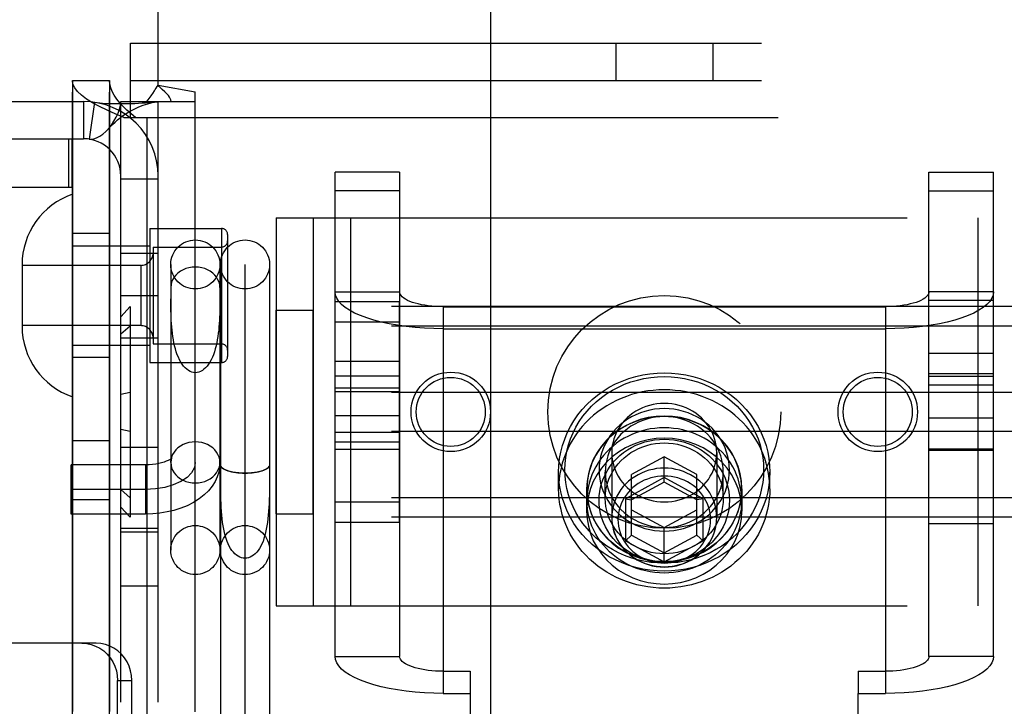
# Model space of a CAD drawing. Header units: inches. Extents: x 0 to 185, y 0 to 120.
# Tile 39 of 102: x 58.76 to 60.35, y 38.59 to 39.7. Entities that reach past the tile are written whole.
import ezdxf

# ---------------------------------------------------------------- set-up
doc = ezdxf.new("R2010")
doc.units = ezdxf.units.IN
doc.header["$LTSCALE"] = 10.163043
doc.header["$MEASUREMENT"] = 0
doc.linetypes.add('HIDDEN', pattern=[0.2, 0.1, -0.1])
doc.layers.get('0').update_dxf_attribs({"linetype": 'CONTINUOUS'})
for name, color, linetype in [('02___PRT_ALL_AXES', 7, 'CONTINUOUS'), ('03___PRT_ALL_CURVES', 7, 'CONTINUOUS'), ('DEFAULT_2', 8, 'HIDDEN')]:
    doc.layers.add(name, color=color, linetype=linetype)

msp = doc.modelspace()

# ---------------------------------------------------------------- linework, layer by layer
at = {"color": 3, "linetype": 'Continuous'}
msp.add_line((59.5218, 30.6096), (59.5218, 45.7763), dxfattribs=at)
at = {"layer": '02___PRT_ALL_AXES', "color": 8, "linetype": 'HIDDEN'}
for p, q in [((58.8478, 36.5339), (58.8478, 39.6019)), ((58.9078, 36.5339), (58.9078, 39.6019)), ((58.9078, 39.3554), (58.8478, 39.3554)), ((58.9728, 39.3634), (58.9728, 39.1474)), ((58.9728, 39.3634), (59.0878, 39.3634)), ((58.9258, 38.8749), (58.9258, 39.3234)), ((58.9258, 39.3234), (58.9858, 39.3234)), ((58.9858, 38.8749), (58.9858, 39.3234)), ((58.9258, 39.2554), (58.9858, 39.2554)), ((59.2708, 38.8902), (59.2708, 39.2456)), ((59.2708, 39.2456), (59.3748, 39.2456)), ((59.3748, 38.8902), (59.3748, 39.2456)), ((60.2268, 39.2479), (60.3308, 39.2479)), ((60.2268, 38.8879), (60.2268, 39.2479)), ((60.3308, 38.8879), (60.3308, 39.2479)), ((59.1758, 38.9039), (59.1758, 39.2319)), ((59.1758, 39.2319), (59.2358, 39.2319)), ((59.2358, 38.9039), (59.2358, 39.2319)), ((59.2708, 39.2128), (59.3748, 39.2128)), ((58.9258, 39.1874), (58.9858, 39.1874)), ((60.2268, 39.1623), (60.3308, 39.1623)), ((58.9078, 39.1554), (58.8478, 39.1554)), ((58.9728, 39.1474), (59.0878, 39.1474)), ((59.3748, 39.1493), (59.2708, 39.1493)), ((60.3308, 39.1295), (60.2268, 39.1295)), ((60.3308, 39.111), (60.2268, 39.111)), ((59.2708, 39.1065), (59.3748, 39.1065)), ((59.2708, 39.1008), (59.3748, 39.1008)), ((59.2708, 39.0621), (59.3748, 39.0621)), ((60.3308, 39.0576), (60.2268, 39.0576)), ((59.2708, 39.0351), (59.3748, 39.0351)), ((58.8478, 39.0219), (58.9078, 39.0219)), ((59.3748, 39.0193), (59.2708, 39.0193)), ((58.9258, 39.0109), (58.9858, 39.0109)), ((60.3308, 39.0064), (60.2268, 39.0064)), ((60.2268, 39.0063), (60.3308, 39.0063)), ((59.6308, 38.9438), (59.6308, 38.9711)), ((59.9708, 38.9438), (59.9708, 38.9711)), ((59.6758, 38.9438), (59.6758, 38.9082)), ((59.6763, 38.9253), (59.6763, 38.9438)), ((59.9253, 38.9253), (59.9253, 38.9438)), ((59.9258, 38.9438), (59.9258, 38.9082)), ((58.8478, 38.9269), (58.9078, 38.9269)), ((59.2708, 38.9231), (59.3748, 38.9231)), ((59.1758, 38.9039), (59.2358, 38.9039)), ((59.2708, 38.8902), (59.3748, 38.8902)), ((58.9258, 38.8804), (58.9858, 38.8804)), ((58.9258, 38.8749), (58.9858, 38.8749)), ((60.2268, 38.8879), (60.3308, 38.8879)), ((58.9258, 38.7879), (58.9858, 38.7879))]:
    msp.add_line(p, q, dxfattribs=at)
for points in [[(59.9708, 38.9438), (59.9706, 38.9521), (59.9699, 38.9605), (59.9687, 38.9688), (59.9671, 38.977), (59.965, 38.9851), (59.9625, 38.9931), (59.9595, 39.001), (59.9561, 39.0087), (59.9523, 39.0163), (59.9481, 39.0236), (59.9434, 39.0308), (59.9384, 39.0377), (59.933, 39.0443), (59.9272, 39.0507), (59.921, 39.0567), (59.9146, 39.0625), (59.9078, 39.0679), (59.9008, 39.073), (59.8934, 39.0777), (59.8858, 39.0821), (59.878, 39.0861), (59.87, 39.0897), (59.8618, 39.0929), (59.8534, 39.0957), (59.8448, 39.0981), (59.8362, 39.1), (59.8274, 39.1016), (59.8186, 39.1026), (59.8097, 39.1033), (59.8008, 39.1035), (59.7919, 39.1033), (59.7831, 39.1026), (59.7742, 39.1016), (59.7655, 39.1), (59.7568, 39.0981), (59.7483, 39.0957), (59.7399, 39.0929), (59.7317, 39.0897), (59.7237, 39.0861), (59.7158, 39.0821), (59.7083, 39.0777), (59.7009, 39.073), (59.6939, 39.0679), (59.6871, 39.0625), (59.6806, 39.0567), (59.6745, 39.0507), (59.6687, 39.0443), (59.6633, 39.0377), (59.6583, 39.0308), (59.6536, 39.0236), (59.6494, 39.0163), (59.6455, 39.0087), (59.6421, 39.001), (59.6392, 38.9931), (59.6366, 38.9851), (59.6346, 38.977), (59.6329, 38.9688), (59.6318, 38.9605), (59.6311, 38.9521), (59.6308, 38.9438)], [(59.9258, 38.9438), (59.9251, 38.9561), (59.9231, 38.9682), (59.9197, 38.9801), (59.915, 38.9915), (59.9091, 39.0025), (59.902, 39.0128), (59.8937, 39.0224), (59.8845, 39.0311), (59.8743, 39.0388), (59.8633, 39.0455), (59.8517, 39.0511), (59.8395, 39.0555), (59.8268, 39.0587), (59.8139, 39.0606), (59.8008, 39.0612), (59.7878, 39.0606), (59.7749, 39.0587), (59.7622, 39.0555), (59.75, 39.0511), (59.7383, 39.0455), (59.7274, 39.0388), (59.7172, 39.0311), (59.708, 39.0224), (59.6997, 39.0128), (59.6926, 39.0025), (59.6866, 38.9915), (59.682, 38.9801), (59.6786, 38.9682), (59.6765, 38.9561), (59.6758, 38.9438)], [(59.9253, 38.9438), (59.9251, 38.9508), (59.9244, 38.9579), (59.9233, 38.9649), (59.9217, 38.9718), (59.9197, 38.9786), (59.9173, 38.9853), (59.9144, 38.9918), (59.9111, 38.9981), (59.9074, 39.0043), (59.9033, 39.0102), (59.8988, 39.0159), (59.894, 39.0213), (59.8889, 39.0265), (59.8834, 39.0313), (59.8776, 39.0359), (59.8716, 39.0401), (59.8652, 39.0439), (59.8587, 39.0474), (59.8519, 39.0505), (59.845, 39.0532), (59.8379, 39.0555), (59.8306, 39.0574), (59.8233, 39.0588), (59.8158, 39.0599), (59.8084, 39.0605), (59.8008, 39.0608), (59.7933, 39.0605), (59.7858, 39.0599), (59.7784, 39.0588), (59.771, 39.0574), (59.7638, 39.0555), (59.7567, 39.0532), (59.7497, 39.0505), (59.743, 39.0474), (59.7364, 39.0439), (59.7301, 39.0401), (59.7241, 39.0359), (59.7183, 39.0313), (59.7128, 39.0265), (59.7077, 39.0213), (59.7028, 39.0159), (59.6984, 39.0102), (59.6943, 39.0043), (59.6906, 38.9981), (59.6873, 38.9918), (59.6844, 38.9853), (59.682, 38.9786), (59.68, 38.9718), (59.6784, 38.9649), (59.6772, 38.9579), (59.6766, 38.9508), (59.6763, 38.9438)], [(59.9253, 38.9253), (59.9251, 38.9324), (59.9244, 38.9394), (59.9233, 38.9464), (59.9217, 38.9533), (59.9197, 38.9601), (59.9173, 38.9668), (59.9144, 38.9733), (59.9111, 38.9797), (59.9074, 38.9858), (59.9033, 38.9918), (59.8988, 38.9975), (59.894, 39.0029), (59.8889, 39.008), (59.8834, 39.0129), (59.8776, 39.0174), (59.8716, 39.0216), (59.8652, 39.0254), (59.8587, 39.0289), (59.8519, 39.032), (59.845, 39.0347), (59.8379, 39.037), (59.8306, 39.0389), (59.8233, 39.0404), (59.8158, 39.0414), (59.8084, 39.0421), (59.8008, 39.0423), (59.7933, 39.0421), (59.7858, 39.0414), (59.7784, 39.0404), (59.771, 39.0389), (59.7638, 39.037), (59.7567, 39.0347), (59.7497, 39.032), (59.743, 39.0289), (59.7364, 39.0254), (59.7301, 39.0216), (59.7241, 39.0174), (59.7183, 39.0129), (59.7128, 39.008), (59.7077, 39.0029), (59.7028, 38.9975), (59.6984, 38.9918), (59.6943, 38.9858), (59.6906, 38.9797), (59.6873, 38.9733), (59.6844, 38.9668), (59.682, 38.9601), (59.68, 38.9533), (59.6784, 38.9464), (59.6772, 38.9394), (59.6766, 38.9324), (59.6763, 38.9253)], [(59.9258, 38.9082), (59.9251, 38.9205), (59.9231, 38.9326), (59.9197, 38.9445), (59.915, 38.956), (59.9091, 38.9669), (59.902, 38.9772), (59.8937, 38.9868), (59.8845, 38.9955), (59.8743, 39.0032), (59.8633, 39.0099), (59.8517, 39.0155), (59.8395, 39.0199), (59.8268, 39.0231), (59.8139, 39.025), (59.8008, 39.0257), (59.7878, 39.025), (59.7749, 39.0231), (59.7622, 39.0199), (59.75, 39.0155), (59.7383, 39.0099), (59.7274, 39.0032), (59.7172, 38.9955), (59.708, 38.9868), (59.6997, 38.9772), (59.6926, 38.9669), (59.6866, 38.956), (59.682, 38.9445), (59.6786, 38.9326), (59.6765, 38.9205), (59.6758, 38.9082)], [(59.9708, 38.9438), (59.9706, 38.9354), (59.9699, 38.9271), (59.9687, 38.9188), (59.9671, 38.9106), (59.965, 38.9024), (59.9625, 38.8944), (59.9595, 38.8865), (59.9561, 38.8788), (59.9523, 38.8712), (59.9481, 38.8639), (59.9434, 38.8568), (59.9384, 38.8499), (59.933, 38.8432), (59.9272, 38.8369), (59.921, 38.8308), (59.9146, 38.8251), (59.9078, 38.8196), (59.9008, 38.8145), (59.8934, 38.8098), (59.8858, 38.8054), (59.878, 38.8014), (59.87, 38.7978), (59.8618, 38.7946), (59.8534, 38.7918), (59.8448, 38.7895), (59.8362, 38.7875), (59.8274, 38.786), (59.8186, 38.7849), (59.8097, 38.7842), (59.8008, 38.784), (59.7919, 38.7842), (59.7831, 38.7849), (59.7742, 38.786), (59.7655, 38.7875), (59.7568, 38.7895), (59.7483, 38.7918), (59.7399, 38.7946), (59.7317, 38.7978), (59.7237, 38.8014), (59.7158, 38.8054), (59.7083, 38.8098), (59.7009, 38.8145), (59.6939, 38.8196), (59.6871, 38.8251), (59.6806, 38.8308), (59.6745, 38.8369), (59.6687, 38.8432), (59.6633, 38.8499), (59.6583, 38.8568), (59.6536, 38.8639), (59.6494, 38.8712), (59.6455, 38.8788), (59.6421, 38.8865), (59.6392, 38.8944), (59.6366, 38.9024), (59.6346, 38.9106), (59.6329, 38.9188), (59.6318, 38.9271), (59.6311, 38.9354), (59.6308, 38.9438)], [(59.6758, 38.9438), (59.6765, 38.9314), (59.6786, 38.9193), (59.682, 38.9075), (59.6866, 38.896), (59.6926, 38.885), (59.6997, 38.8747), (59.708, 38.8652), (59.7172, 38.8565), (59.7274, 38.8487), (59.7383, 38.842), (59.75, 38.8365), (59.7622, 38.8321), (59.7749, 38.8289), (59.7878, 38.827), (59.8008, 38.8263), (59.8139, 38.827), (59.8268, 38.8289), (59.8395, 38.8321), (59.8517, 38.8365), (59.8633, 38.842), (59.8743, 38.8487), (59.8845, 38.8565), (59.8937, 38.8652), (59.902, 38.8747), (59.9091, 38.885), (59.915, 38.896), (59.9197, 38.9075), (59.9231, 38.9193), (59.9251, 38.9314), (59.9258, 38.9438)], [(59.9253, 38.9438), (59.9251, 38.9367), (59.9244, 38.9297), (59.9233, 38.9227), (59.9217, 38.9158), (59.9197, 38.909), (59.9173, 38.9023), (59.9144, 38.8958), (59.9111, 38.8894), (59.9074, 38.8832), (59.9033, 38.8773), (59.8988, 38.8716), (59.894, 38.8662), (59.8889, 38.861), (59.8834, 38.8562), (59.8776, 38.8517), (59.8716, 38.8475), (59.8652, 38.8437), (59.8587, 38.8402), (59.8519, 38.8371), (59.845, 38.8344), (59.8379, 38.8321), (59.8306, 38.8302), (59.8233, 38.8287), (59.8158, 38.8276), (59.8084, 38.827), (59.8008, 38.8268), (59.7933, 38.827), (59.7858, 38.8276), (59.7784, 38.8287), (59.771, 38.8302), (59.7638, 38.8321), (59.7567, 38.8344), (59.7497, 38.8371), (59.743, 38.8402), (59.7364, 38.8437), (59.7301, 38.8475), (59.7241, 38.8517), (59.7183, 38.8562), (59.7128, 38.861), (59.7077, 38.8662), (59.7028, 38.8716), (59.6984, 38.8773), (59.6943, 38.8832), (59.6906, 38.8894), (59.6873, 38.8958), (59.6844, 38.9023), (59.682, 38.909), (59.68, 38.9158), (59.6784, 38.9227), (59.6772, 38.9297), (59.6766, 38.9367), (59.6763, 38.9438)], [(59.9253, 38.9253), (59.9251, 38.9182), (59.9244, 38.9112), (59.9233, 38.9042), (59.9217, 38.8973), (59.9197, 38.8905), (59.9173, 38.8838), (59.9144, 38.8773), (59.9111, 38.8709), (59.9074, 38.8648), (59.9033, 38.8588), (59.8988, 38.8532), (59.894, 38.8477), (59.8889, 38.8426), (59.8834, 38.8377), (59.8776, 38.8332), (59.8716, 38.829), (59.8652, 38.8252), (59.8587, 38.8217), (59.8519, 38.8186), (59.845, 38.8159), (59.8379, 38.8136), (59.8306, 38.8117), (59.8233, 38.8102), (59.8158, 38.8092), (59.8084, 38.8085), (59.8008, 38.8083), (59.7933, 38.8085), (59.7858, 38.8092), (59.7784, 38.8102), (59.771, 38.8117), (59.7638, 38.8136), (59.7567, 38.8159), (59.7497, 38.8186), (59.743, 38.8217), (59.7364, 38.8252), (59.7301, 38.829), (59.7241, 38.8332), (59.7183, 38.8377), (59.7128, 38.8426), (59.7077, 38.8477), (59.7028, 38.8532), (59.6984, 38.8588), (59.6943, 38.8648), (59.6906, 38.8709), (59.6873, 38.8773), (59.6844, 38.8838), (59.682, 38.8905), (59.68, 38.8973), (59.6784, 38.9042), (59.6772, 38.9112), (59.6766, 38.9182), (59.6763, 38.9253)], [(59.6758, 38.9082), (59.6765, 38.8959), (59.6786, 38.8838), (59.682, 38.8719), (59.6866, 38.8604), (59.6926, 38.8495), (59.6997, 38.8392), (59.708, 38.8296), (59.7172, 38.8209), (59.7274, 38.8132), (59.7383, 38.8065), (59.75, 38.8009), (59.7622, 38.7965), (59.7749, 38.7933), (59.7878, 38.7914), (59.8008, 38.7907), (59.8139, 38.7914), (59.8268, 38.7933), (59.8395, 38.7965), (59.8517, 38.8009), (59.8633, 38.8065), (59.8743, 38.8132), (59.8845, 38.8209), (59.8937, 38.8296), (59.902, 38.8392), (59.9091, 38.8495), (59.915, 38.8604), (59.9197, 38.8719), (59.9231, 38.8838), (59.9251, 38.8959), (59.9258, 38.9082)]]:
    msp.add_lwpolyline(points, dxfattribs=at)
for centre, radius in [((59.8008, 39.0679), 0.1875), ((59.4571, 39.0679), 0.064), ((60.1446, 39.0679), 0.064), ((59.4571, 39.0679), 0.0556), ((60.1446, 39.0679), 0.0556)]:
    msp.add_circle(centre, radius, dxfattribs=at)
at = {"layer": '03___PRT_ALL_CURVES', "color": 8, "linetype": 'HIDDEN'}
for p, q in [((59.0458, 38.8457), (59.0458, 39.3051)), ((59.1258, 38.492), (59.1258, 39.3051)), ((58.9658, 38.9429), (58.8458, 38.9429))]:
    msp.add_line(p, q, dxfattribs=at)
msp.add_lwpolyline([(59.0458, 38.9866), (59.0443, 38.9781), (59.0398, 38.9699), (59.0325, 38.9624), (59.0224, 38.9557), (59.0103, 38.9503), (58.9966, 38.9463), (58.9817, 38.9438), (58.9658, 38.9429)], dxfattribs=at)
at = {"layer": 'DEFAULT_2', "color": 8, "linetype": 'HIDDEN'}
for p, q in [((58.9858, 39.5941), (58.9858, 40.4429)), ((58.9413, 39.5419), (58.9413, 39.6619)), ((58.9413, 39.6619), (60.6603, 39.6619)), ((59.7228, 39.6619), (59.7228, 39.6019)), ((59.8788, 39.6619), (59.8788, 39.6019)), ((58.8478, 39.6019), (58.8478, 36.5339)), ((58.8478, 39.6019), (58.9078, 39.6019)), ((58.9078, 39.6019), (58.9078, 36.5339)), ((58.9413, 39.6019), (60.6603, 39.6019)), ((58.9858, 39.5941), (59.0458, 39.5835)), ((59.0458, 36.5523), (59.0458, 39.5835)), ((58.4558, 39.5679), (58.8658, 39.5679)), ((58.8658, 39.5679), (58.8658, 39.5079)), ((58.8836, 39.5666), (58.8747, 39.5073)), ((58.9258, 36.5679), (58.9258, 39.5679)), ((58.9258, 39.5679), (59.0458, 39.5679)), ((58.9858, 36.5679), (58.9858, 39.5679)), ((58.9308, 39.5419), (58.9678, 39.5419)), ((58.9678, 39.5419), (58.9678, 36.5939)), ((58.9678, 39.5419), (60.6338, 39.5419)), ((58.4558, 39.5079), (58.8658, 39.5079)), ((58.8422, 39.4299), (58.8422, 39.5079)), ((58.8476, 39.4299), (58.8476, 39.5079)), ((59.2708, 38.6741), (59.2708, 39.4543)), ((59.3748, 39.4543), (59.2708, 39.4543)), ((59.3748, 39.4543), (59.3748, 38.6741)), ((60.2268, 39.4543), (60.3308, 39.4543)), ((60.2268, 38.6741), (60.2268, 39.4543)), ((60.3308, 38.6741), (60.3308, 39.4543)), ((58.3836, 39.4299), (58.8476, 39.4299)), ((58.9858, 39.4429), (58.9258, 39.4429)), ((59.3748, 39.4242), (59.2708, 39.4242)), ((60.2268, 39.4242), (60.3308, 39.4242)), ((59.1758, 39.3804), (59.1758, 38.7554)), ((59.1758, 39.3804), (60.4258, 39.3804)), ((59.2358, 39.3804), (59.2358, 38.7554)), ((59.2958, 39.3804), (59.2958, 38.7554)), ((60.3058, 39.3804), (60.3058, 38.7554)), ((59.0878, 39.3634), (59.0878, 39.1474)), ((59.0978, 39.3534), (59.0978, 39.1574)), ((58.8478, 39.3354), (58.9728, 39.3354)), ((58.9778, 39.3334), (58.9778, 39.1774)), ((58.9778, 39.3334), (59.0878, 39.3334)), ((58.7668, 39.3049), (58.7668, 39.2059)), ((58.9578, 39.3039), (58.7668, 39.3039)), ((58.9578, 39.3039), (58.9578, 39.2069)), ((59.0063, 39.3054), (59.0063, 38.8454)), ((59.0853, 39.3054), (59.0853, 38.8454)), ((59.0863, 39.3054), (59.0863, 38.492)), ((59.1653, 39.3054), (59.1653, 38.492)), ((59.2708, 39.2614), (59.3748, 39.2614)), ((60.3308, 39.2614), (60.2268, 39.2614)), ((58.9408, 39.2375), (58.9258, 39.2212)), ((58.9408, 39.2375), (58.9408, 38.8984)), ((62.4108, 39.2375), (58.9408, 39.2375)), ((59.0064, 39.2407), (59.0064, 39.2502)), ((59.4448, 39.2374), (59.4448, 39.2019)), ((59.4448, 39.2374), (60.1568, 39.2374)), ((60.1568, 39.2374), (60.1568, 39.2019)), ((58.9578, 39.2069), (58.7668, 39.2069)), ((58.9408, 39.2061), (58.9258, 39.1929)), ((62.4108, 39.2061), (58.9408, 39.2061)), ((59.4448, 39.2019), (59.4448, 38.6145)), ((59.4448, 39.2019), (60.1568, 39.2019)), ((60.1568, 39.2019), (60.1568, 38.6145)), ((58.8478, 39.1754), (58.9728, 39.1754)), ((58.9778, 39.1774), (59.0878, 39.1774)), ((59.3748, 39.1253), (59.2708, 39.1253)), ((60.2268, 39.1253), (60.3308, 39.1253)), ((58.9408, 39.0993), (58.9258, 39.0962)), ((62.4108, 39.0993), (58.9408, 39.0993)), ((58.9408, 39.0366), (58.9258, 39.0396)), ((62.4108, 39.0366), (58.9408, 39.0366)), ((59.2708, 39.0079), (59.3748, 39.0079)), ((59.7163, 39.0023), (59.7163, 38.8979)), ((59.8853, 39.0023), (59.8853, 38.8979)), ((60.3308, 39.0079), (60.2268, 39.0079)), ((59.8008, 38.9957), (59.7483, 38.9672)), ((59.8008, 38.9546), (59.8008, 38.9957)), ((59.8533, 38.9672), (59.8008, 38.9957)), ((58.8458, 38.9034), (58.8458, 38.9824)), ((58.9658, 38.9824), (58.8458, 38.9824)), ((58.9658, 38.9824), (58.9658, 38.9034)), ((59.0863, 38.9825), (59.0863, 38.9824)), ((59.0864, 38.9542), (59.0864, 38.9682)), ((59.1653, 38.9824), (59.1653, 38.9825)), ((59.7058, 38.9287), (59.7058, 38.9711)), ((59.8958, 38.9287), (59.8958, 38.9711)), ((59.8008, 38.962), (59.7383, 38.9281)), ((59.7483, 38.8692), (59.7483, 38.9672)), ((59.8008, 38.9546), (59.7483, 38.9261)), ((59.8633, 38.9281), (59.8008, 38.962)), ((59.8533, 38.9261), (59.8008, 38.9546)), ((59.8533, 38.8692), (59.8533, 38.9672)), ((58.9408, 38.9297), (58.9258, 38.943)), ((62.4108, 38.9297), (58.9408, 38.9297)), ((59.7383, 38.9281), (59.7383, 38.8603)), ((59.7383, 38.9281), (59.7483, 38.9261)), ((59.8633, 38.9281), (59.8533, 38.9261)), ((59.8633, 38.8603), (59.8633, 38.9281)), ((58.9408, 38.8984), (58.9258, 38.9147)), ((59.7483, 38.9102), (59.8008, 38.8817)), ((59.8008, 38.8817), (59.8533, 38.9102)), ((58.9658, 38.9034), (58.8458, 38.9034)), ((62.4108, 38.8984), (58.9408, 38.8984)), ((59.7163, 38.8979), (59.7166, 38.8917)), ((59.7166, 38.892), (59.7174, 38.8855)), ((59.8851, 38.8917), (59.8853, 38.8979)), ((59.8008, 38.8264), (59.8008, 38.8817)), ((59.7383, 38.8603), (59.7483, 38.8692)), ((59.7383, 38.8603), (59.8008, 38.8264)), ((59.7483, 38.8692), (59.8008, 38.8407)), ((59.8008, 38.8407), (59.8533, 38.8692)), ((59.8008, 38.8264), (59.8633, 38.8603)), ((59.8633, 38.8603), (59.8533, 38.8692)), ((59.1758, 38.7554), (60.4258, 38.7554)), ((58.8861, 38.6954), (58.7188, 38.6954)), ((59.2708, 38.6741), (59.3748, 38.6741)), ((60.3308, 38.6741), (60.2268, 38.6741)), ((58.9207, 38.0084), (58.9207, 38.6354)), ((58.9207, 38.6354), (58.9435, 38.6354)), ((58.9435, 38.0084), (58.9435, 38.6354)), ((59.4448, 38.6501), (59.4883, 38.6501)), ((59.4883, 38.6501), (59.4883, 38.6145)), ((60.1133, 38.6501), (60.1133, 38.6145)), ((60.1133, 38.6501), (60.1568, 38.6501)), ((59.4448, 38.6145), (59.4883, 38.6145)), ((59.4883, 38.6145), (59.4883, 37.6749)), ((60.1133, 37.6749), (60.1133, 38.6145)), ((60.1133, 38.6145), (60.1568, 38.6145))]:
    msp.add_line(p, q, dxfattribs=at)
for points in [[(58.9308, 39.5419), (58.9168, 39.5479), (58.9036, 39.5539), (58.8914, 39.5599), (58.8804, 39.5659), (58.8708, 39.5719), (58.8627, 39.5779), (58.8563, 39.5839), (58.8516, 39.5899), (58.8488, 39.5959), (58.8478, 39.6019)], [(58.9493, 39.5419), (58.9423, 39.5479), (58.9357, 39.5539), (58.9296, 39.5599), (58.9241, 39.5659), (58.9193, 39.5719), (58.9153, 39.5779), (58.9121, 39.5839), (58.9097, 39.5899), (58.9083, 39.5959), (58.9078, 39.6019)], [(58.9798, 39.5848), (58.9812, 39.5871), (58.9827, 39.5895), (58.9843, 39.5918), (58.9858, 39.5941)], [(58.9923, 39.5874), (58.99, 39.5896), (58.9878, 39.5918), (58.9858, 39.5941)], [(59.0067, 39.5679), (59.0061, 39.5703), (59.0052, 39.5726), (59.004, 39.5751), (59.0024, 39.5774), (59.0006, 39.5795), (58.9988, 39.5814), (58.9967, 39.5833), (58.9923, 39.5874)], [(58.9675, 39.5679), (58.9697, 39.5703), (58.9716, 39.5726), (58.9733, 39.5747), (58.9747, 39.5768), (58.976, 39.5788), (58.9773, 39.5807), (58.9798, 39.5848)], [(58.8836, 39.5666), (58.8921, 39.5656), (58.9011, 39.5649), (58.9101, 39.5646), (58.9189, 39.5644), (58.9271, 39.5644), (58.9347, 39.5645), (58.9417, 39.5647), (58.9482, 39.5649), (58.9544, 39.5652), (58.9602, 39.5655), (58.9656, 39.5658), (58.9706, 39.5661), (58.9751, 39.5665), (58.9789, 39.5668), (58.9819, 39.5672), (58.9834, 39.5674)], [(58.9058, 39.524), (58.9063, 39.5246), (58.9107, 39.53), (58.9148, 39.536), (58.9185, 39.5424), (58.9216, 39.5491), (58.9239, 39.5558), (58.9254, 39.5621), (58.9258, 39.5679)], [(58.9058, 39.524), (58.9086, 39.527), (58.9125, 39.5311), (58.9165, 39.5348), (58.9205, 39.5383), (58.9246, 39.5416), (58.9287, 39.5446), (58.9328, 39.5474), (58.9369, 39.5501), (58.9411, 39.5525), (58.9452, 39.5547), (58.9494, 39.5568), (58.9535, 39.5587), (58.9576, 39.5604), (58.9616, 39.5619), (58.9655, 39.5632), (58.9693, 39.5643), (58.973, 39.5653), (58.9765, 39.5661), (58.9799, 39.5668), (58.9829, 39.5673), (58.9841, 39.5675)], [(58.9841, 39.5675), (58.9854, 39.5677), (58.9858, 39.5679)], [(58.8747, 39.5073), (58.8782, 39.5071), (58.8822, 39.5077), (58.8868, 39.5092), (58.8918, 39.5118), (58.8968, 39.5153), (58.9017, 39.5197), (58.9058, 39.524)], [(59.0458, 39.3012), (59.0407, 39.3009), (59.0356, 39.3001), (59.0307, 39.2987), (59.0261, 39.2968), (59.0218, 39.2944), (59.0179, 39.2915), (59.0145, 39.2883), (59.0116, 39.2847), (59.0093, 39.2808), (59.0077, 39.2767), (59.0067, 39.2724), (59.0063, 39.2681)], [(59.0853, 39.2681), (59.085, 39.2724), (59.084, 39.2767), (59.0823, 39.2808), (59.08, 39.2847), (59.0772, 39.2883), (59.0738, 39.2915), (59.0699, 39.2944), (59.0656, 39.2968), (59.061, 39.2987), (59.0561, 39.3001), (59.051, 39.3009), (59.0458, 39.3012)], [(59.4448, 39.2019), (59.4296, 39.2021), (59.4146, 39.2028), (59.3998, 39.2039), (59.3853, 39.2054), (59.3713, 39.2074), (59.3578, 39.2098), (59.345, 39.2126), (59.333, 39.2158), (59.3218, 39.2193), (59.3115, 39.2231), (59.3023, 39.2272), (59.2942, 39.2316), (59.2871, 39.2362), (59.2813, 39.241), (59.2768, 39.246), (59.2735, 39.251), (59.2715, 39.2562), (59.2708, 39.2614)], [(59.4448, 39.2374), (59.4387, 39.2375), (59.4327, 39.2378), (59.4267, 39.2382), (59.4209, 39.2389), (59.4153, 39.2397), (59.4098, 39.2406), (59.4047, 39.2418), (59.3998, 39.243), (59.3953, 39.2444), (59.3912, 39.246), (59.3875, 39.2476), (59.3842, 39.2494), (59.3814, 39.2512), (59.3791, 39.2532), (59.3772, 39.2552), (59.3759, 39.2572), (59.3751, 39.2593), (59.3748, 39.2614)], [(60.2268, 39.2614), (60.2266, 39.2593), (60.2258, 39.2572), (60.2245, 39.2552), (60.2226, 39.2532), (60.2203, 39.2512), (60.2175, 39.2494), (60.2142, 39.2476), (60.2105, 39.246), (60.2063, 39.2444), (60.2018, 39.243), (60.197, 39.2418), (60.1918, 39.2406), (60.1864, 39.2397), (60.1808, 39.2389), (60.175, 39.2382), (60.169, 39.2378), (60.163, 39.2375), (60.1568, 39.2374)], [(60.3308, 39.2614), (60.3302, 39.2562), (60.3282, 39.251), (60.3249, 39.246), (60.3203, 39.241), (60.3145, 39.2362), (60.3075, 39.2316), (60.2994, 39.2272), (60.2901, 39.2231), (60.2799, 39.2193), (60.2687, 39.2158), (60.2566, 39.2126), (60.2438, 39.2098), (60.2304, 39.2074), (60.2164, 39.2054), (60.2019, 39.2039), (60.1871, 39.2028), (60.1721, 39.2021), (60.1568, 39.2019)], [(59.0458, 39.131), (59.043, 39.1312), (59.0401, 39.1319), (59.0373, 39.133), (59.0346, 39.1346), (59.0319, 39.1365), (59.0294, 39.1389), (59.0269, 39.1416), (59.0246, 39.1447), (59.0224, 39.1481), (59.0204, 39.1519), (59.0185, 39.1559), (59.0168, 39.1601), (59.0152, 39.1646), (59.0138, 39.1693), (59.0125, 39.1741), (59.0114, 39.1791), (59.0104, 39.1841), (59.0096, 39.1893), (59.0089, 39.1945), (59.0083, 39.1997), (59.0078, 39.2049), (59.0074, 39.2102), (59.0071, 39.2154), (59.0069, 39.2206), (59.0067, 39.2257), (59.0066, 39.2308), (59.0065, 39.2358), (59.0064, 39.2407)], [(59.0853, 39.2502), (59.0853, 39.2407), (59.0852, 39.2358), (59.0851, 39.2308), (59.085, 39.2257), (59.0848, 39.2206), (59.0846, 39.2154), (59.0843, 39.2102), (59.0839, 39.2049), (59.0834, 39.1997), (59.0828, 39.1945), (59.0821, 39.1893), (59.0812, 39.1841), (59.0803, 39.1791), (59.0792, 39.1741), (59.0779, 39.1693), (59.0765, 39.1646), (59.0749, 39.1601), (59.0732, 39.1559), (59.0713, 39.1519), (59.0693, 39.1481), (59.0671, 39.1447), (59.0648, 39.1416), (59.0623, 39.1389), (59.0597, 39.1365), (59.0571, 39.1346), (59.0543, 39.133), (59.0515, 39.1319), (59.0487, 39.1312), (59.0458, 39.131)], [(59.6308, 38.9711), (59.6312, 38.9818), (59.6324, 38.9926), (59.6343, 39.0032), (59.637, 39.0138), (59.6405, 39.0242), (59.6447, 39.0344), (59.6497, 39.0443), (59.6554, 39.0538), (59.6617, 39.063), (59.6688, 39.0717), (59.6764, 39.08), (59.6846, 39.0877), (59.6934, 39.0949), (59.7026, 39.1015), (59.7123, 39.1075), (59.7225, 39.1129), (59.733, 39.1176), (59.7438, 39.1216), (59.7549, 39.1249), (59.7662, 39.1275), (59.7776, 39.1294), (59.7892, 39.1305), (59.8008, 39.1309), (59.8125, 39.1305), (59.824, 39.1294), (59.8355, 39.1275), (59.8468, 39.1249), (59.8579, 39.1216), (59.8687, 39.1176), (59.8792, 39.1129), (59.8893, 39.1075), (59.8991, 39.1015), (59.9083, 39.0949), (59.9171, 39.0877), (59.9253, 39.08), (59.9329, 39.0717), (59.9399, 39.063), (59.9463, 39.0538), (59.952, 39.0443), (59.957, 39.0344), (59.9612, 39.0242), (59.9647, 39.0138), (59.9674, 39.0032), (59.9693, 38.9926), (59.9705, 38.9818), (59.9708, 38.9711)], [(59.6408, 38.9746), (59.6412, 38.9847), (59.6423, 38.9947), (59.6441, 39.0048), (59.6467, 39.0147), (59.6499, 39.0245), (59.6539, 39.0341), (59.6586, 39.0434), (59.6639, 39.0524), (59.6699, 39.061), (59.6765, 39.0692), (59.6837, 39.077), (59.6914, 39.0843), (59.6997, 39.091), (59.7084, 39.0973), (59.7175, 39.1029), (59.7271, 39.108), (59.737, 39.1124), (59.7471, 39.1162), (59.7576, 39.1193), (59.7682, 39.1217), (59.779, 39.1235), (59.7899, 39.1246), (59.8008, 39.1249), (59.8118, 39.1246), (59.8227, 39.1235), (59.8335, 39.1217), (59.8441, 39.1193), (59.8545, 39.1162), (59.8647, 39.1124), (59.8746, 39.108), (59.8841, 39.1029), (59.8933, 39.0973), (59.902, 39.091), (59.9102, 39.0843), (59.918, 39.077), (59.9251, 39.0692), (59.9317, 39.061), (59.9377, 39.0524), (59.9431, 39.0434), (59.9478, 39.0341), (59.9518, 39.0245), (59.955, 39.0147), (59.9576, 39.0048), (59.9594, 38.9947), (59.9605, 38.9847), (59.9608, 38.9746)], [(59.8008, 39.0817), (59.7948, 39.0815), (59.7888, 39.0809), (59.7829, 39.0798), (59.777, 39.0784), (59.7713, 39.0767), (59.7657, 39.0745), (59.7603, 39.0719), (59.7552, 39.0691), (59.7502, 39.0658), (59.7455, 39.0623), (59.7411, 39.0584), (59.737, 39.0543), (59.7332, 39.0498), (59.7298, 39.0452), (59.7267, 39.0403), (59.724, 39.0352), (59.7217, 39.03), (59.7198, 39.0246), (59.7183, 39.0191), (59.7172, 39.0136), (59.7166, 39.0079), (59.7163, 39.0023)], [(59.8853, 39.0023), (59.8851, 39.0079), (59.8845, 39.0136), (59.8834, 39.0191), (59.8819, 39.0246), (59.88, 39.03), (59.8777, 39.0352), (59.875, 39.0403), (59.8719, 39.0452), (59.8685, 39.0498), (59.8647, 39.0543), (59.8606, 39.0584), (59.8562, 39.0623), (59.8515, 39.0658), (59.8465, 39.0691), (59.8413, 39.0719), (59.8359, 39.0745), (59.8304, 39.0767), (59.8246, 39.0784), (59.8188, 39.0798), (59.8129, 39.0809), (59.8069, 39.0815), (59.8008, 39.0817)], [(59.9058, 38.9746), (59.9056, 38.9818), (59.9047, 38.9889), (59.9033, 38.9961), (59.9013, 39.0033), (59.8987, 39.0103), (59.8956, 39.0171), (59.8919, 39.0237), (59.8877, 39.03), (59.883, 39.036), (59.8779, 39.0416), (59.8724, 39.0468), (59.8664, 39.0516), (59.8601, 39.056), (59.8535, 39.0599), (59.8465, 39.0634), (59.8393, 39.0664), (59.8318, 39.0688), (59.8242, 39.0707), (59.8165, 39.0721), (59.8087, 39.0729), (59.8008, 39.0732), (59.793, 39.0729), (59.7852, 39.0721), (59.7774, 39.0707), (59.7698, 39.0688), (59.7624, 39.0664), (59.7552, 39.0634), (59.7482, 39.0599), (59.7416, 39.056), (59.7353, 39.0516), (59.7293, 39.0468), (59.7238, 39.0416), (59.7186, 39.0359), (59.714, 39.03), (59.7098, 39.0237), (59.7061, 39.0171), (59.703, 39.0103), (59.7004, 39.0033), (59.6984, 38.9961), (59.697, 38.9889), (59.6961, 38.9818), (59.6958, 38.9746)], [(59.8958, 38.9711), (59.8956, 38.9776), (59.8948, 38.9842), (59.8935, 38.9907), (59.8917, 38.9971), (59.8894, 39.0035), (59.8866, 39.0096), (59.8832, 39.0156), (59.8794, 39.0213), (59.8752, 39.0267), (59.8706, 39.0318), (59.8656, 39.0365), (59.8602, 39.0409), (59.8545, 39.0448), (59.8484, 39.0484), (59.8421, 39.0515), (59.8356, 39.0542), (59.8289, 39.0564), (59.822, 39.0582), (59.815, 39.0594), (59.8079, 39.0602), (59.8008, 39.0604), (59.7937, 39.0602), (59.7867, 39.0594), (59.7797, 39.0582), (59.7728, 39.0564), (59.7661, 39.0542), (59.7595, 39.0515), (59.7532, 39.0484), (59.7472, 39.0448), (59.7415, 39.0408), (59.7361, 39.0365), (59.7311, 39.0318), (59.7265, 39.0267), (59.7222, 39.0213), (59.7185, 39.0156), (59.7151, 39.0096), (59.7123, 39.0034), (59.71, 38.9971), (59.7081, 38.9907), (59.7069, 38.9842), (59.7061, 38.9776), (59.7058, 38.9711)], [(59.0458, 39.0197), (59.0407, 39.0194), (59.0356, 39.0185), (59.0307, 39.0172), (59.0261, 39.0152), (59.0218, 39.0128), (59.0179, 39.01), (59.0145, 39.0067), (59.0116, 39.0031), (59.0093, 38.9992), (59.0077, 38.9951), (59.0067, 38.9909), (59.0063, 38.9866)], [(59.0853, 38.9866), (59.085, 38.9909), (59.084, 38.9951), (59.0823, 38.9992), (59.08, 39.0031), (59.0772, 39.0067), (59.0738, 39.01), (59.0699, 39.0128), (59.0656, 39.0152), (59.061, 39.0172), (59.0561, 39.0185), (59.051, 39.0194), (59.0458, 39.0197)], [(59.6958, 38.9253), (59.6961, 38.9325), (59.697, 38.9397), (59.6984, 38.9469), (59.7004, 38.954), (59.703, 38.961), (59.7061, 38.9678), (59.7098, 38.9744), (59.714, 38.9807), (59.7186, 38.9867), (59.7238, 38.9923), (59.7293, 38.9975), (59.7353, 39.0024), (59.7416, 39.0067), (59.7482, 39.0107), (59.7552, 39.0141), (59.7624, 39.0171), (59.7698, 39.0196), (59.7774, 39.0215), (59.7852, 39.0229), (59.793, 39.0237), (59.8008, 39.024), (59.8087, 39.0237), (59.8165, 39.0229), (59.8242, 39.0215), (59.8318, 39.0196), (59.8393, 39.0171), (59.8465, 39.0142), (59.8535, 39.0107), (59.8601, 39.0067), (59.8664, 39.0024), (59.8724, 38.9975), (59.8779, 38.9923), (59.883, 38.9867), (59.8877, 38.9807), (59.8919, 38.9744), (59.8956, 38.9679), (59.8987, 38.961), (59.9013, 38.954), (59.9033, 38.9469), (59.9047, 38.9397), (59.9056, 38.9325), (59.9058, 38.9253)], [(59.7058, 38.9287), (59.7061, 38.9352), (59.7069, 38.9417), (59.7081, 38.9483), (59.71, 38.9547), (59.7123, 38.961), (59.7151, 38.9672), (59.7185, 38.9732), (59.7222, 38.9789), (59.7265, 38.9843), (59.7311, 38.9893), (59.7361, 38.9941), (59.7415, 38.9984), (59.7472, 39.0024), (59.7532, 39.006), (59.7595, 39.0091), (59.7661, 39.0118), (59.7728, 39.014), (59.7797, 39.0157), (59.7867, 39.017), (59.7937, 39.0177), (59.8008, 39.018), (59.8079, 39.0177), (59.815, 39.017), (59.822, 39.0157), (59.8289, 39.014), (59.8356, 39.0118), (59.8421, 39.0091), (59.8484, 39.006), (59.8545, 39.0024), (59.8602, 38.9984), (59.8656, 38.9941), (59.8706, 38.9894), (59.8752, 38.9843), (59.8794, 38.9789), (59.8832, 38.9732), (59.8866, 38.9672), (59.8894, 38.961), (59.8917, 38.9547), (59.8935, 38.9483), (59.8948, 38.9417), (59.8956, 38.9352), (59.8958, 38.9287)], [(59.7163, 39.0023), (59.7166, 38.9966), (59.7172, 38.991), (59.7183, 38.9854), (59.7198, 38.9799), (59.7217, 38.9745), (59.724, 38.9693), (59.7267, 38.9642), (59.7298, 38.9593), (59.7332, 38.9547), (59.737, 38.9503), (59.7411, 38.9461), (59.7455, 38.9422), (59.7502, 38.9387), (59.7552, 38.9355), (59.7603, 38.9326), (59.7657, 38.93), (59.7713, 38.9279), (59.777, 38.9261), (59.7829, 38.9247), (59.7888, 38.9237), (59.7948, 38.9231), (59.8008, 38.9229)], [(59.8008, 38.9229), (59.8069, 38.9231), (59.8129, 38.9237), (59.8188, 38.9247), (59.8246, 38.9261), (59.8304, 38.9279), (59.8359, 38.93), (59.8413, 38.9326), (59.8465, 38.9355), (59.8515, 38.9387), (59.8562, 38.9422), (59.8606, 38.9461), (59.8647, 38.9503), (59.8685, 38.9547), (59.8719, 38.9593), (59.875, 38.9642), (59.8777, 38.9693), (59.88, 38.9745), (59.8819, 38.9799), (59.8834, 38.9854), (59.8845, 38.991), (59.8851, 38.9966), (59.8853, 39.0023)], [(59.008, 38.9933), (59.0082, 38.9936), (59.0083, 38.9938), (59.0081, 38.9935), (59.0073, 38.9929), (59.0061, 38.9919), (59.0043, 38.9908), (59.0019, 38.9896), (58.999, 38.9883), (58.9955, 38.987), (58.9915, 38.9857), (58.987, 38.9846), (58.9821, 38.9837), (58.9769, 38.983), (58.9714, 38.9826), (58.9658, 38.9824)], [(59.0853, 38.9866), (59.0849, 38.9789), (59.0834, 38.9711), (59.081, 38.9633), (59.0775, 38.9557), (59.0728, 38.9482), (59.0671, 38.941), (59.0601, 38.9341), (59.052, 38.9277), (59.0429, 38.9219), (59.0329, 38.9168), (59.0224, 38.9126), (59.0114, 38.9093), (59.0002, 38.9067), (58.9888, 38.9049), (58.9774, 38.9038), (58.9658, 38.9034)], [(59.0063, 38.9866), (59.0066, 38.9892), (59.0071, 38.9912), (59.0077, 38.9927), (59.008, 38.9933)], [(59.0063, 38.9866), (59.0067, 38.9823), (59.0077, 38.978), (59.0093, 38.9739), (59.0116, 38.97), (59.0145, 38.9664), (59.0179, 38.9632), (59.0218, 38.9603), (59.0261, 38.9579), (59.0307, 38.956), (59.0356, 38.9546), (59.0407, 38.9538), (59.0458, 38.9535)], [(59.0458, 38.9535), (59.051, 38.9538), (59.0561, 38.9546), (59.061, 38.956), (59.0656, 38.9579), (59.0699, 38.9603), (59.0738, 38.9632), (59.0772, 38.9664), (59.08, 38.97), (59.0823, 38.9739), (59.084, 38.978), (59.085, 38.9823), (59.0853, 38.9866)], [(59.1653, 38.9824), (59.165, 38.9807), (59.164, 38.979), (59.1623, 38.9774), (59.16, 38.9758), (59.1572, 38.9744), (59.1538, 38.9731), (59.1499, 38.972), (59.1456, 38.971), (59.141, 38.9703), (59.1361, 38.9697), (59.131, 38.9694), (59.1258, 38.9693), (59.1207, 38.9694), (59.1156, 38.9697), (59.1107, 38.9703), (59.1061, 38.971), (59.1018, 38.972), (59.0979, 38.9731), (59.0945, 38.9744), (59.0916, 38.9758), (59.0894, 38.9774), (59.0877, 38.979), (59.0867, 38.9807), (59.0863, 38.9824)], [(59.0866, 38.9811), (59.0872, 38.9799), (59.0882, 38.9786), (59.0895, 38.9774), (59.0912, 38.9763), (59.0932, 38.9752), (59.0955, 38.9742), (59.0981, 38.9732), (59.101, 38.9724), (59.1041, 38.9716), (59.1074, 38.971), (59.1109, 38.9704), (59.1145, 38.97), (59.1182, 38.9697), (59.122, 38.9695), (59.1258, 38.9694)], [(59.1258, 38.9694), (59.1297, 38.9695), (59.1334, 38.9697), (59.1372, 38.97), (59.1408, 38.9704), (59.1443, 38.971), (59.1476, 38.9716), (59.1507, 38.9724), (59.1535, 38.9732), (59.1561, 38.9742), (59.1585, 38.9752), (59.1605, 38.9763), (59.1621, 38.9774), (59.1635, 38.9786), (59.1645, 38.9799), (59.1651, 38.9811)], [(59.1653, 38.9682), (59.1653, 38.9542), (59.1652, 38.9473), (59.1651, 38.9404), (59.165, 38.9337), (59.1648, 38.927), (59.1645, 38.9205), (59.1642, 38.9141), (59.1638, 38.9078), (59.1633, 38.9016), (59.1627, 38.8956), (59.162, 38.8898), (59.1611, 38.8842), (59.1601, 38.8788), (59.159, 38.8736), (59.1578, 38.8686), (59.1563, 38.8639), (59.1548, 38.8594), (59.153, 38.8553), (59.1511, 38.8514), (59.1491, 38.8479), (59.1469, 38.8447), (59.1446, 38.8418), (59.1422, 38.8393), (59.1396, 38.8372), (59.137, 38.8354), (59.1343, 38.834), (59.1315, 38.833), (59.1287, 38.8324), (59.1258, 38.8322)], [(59.9708, 38.9711), (59.9705, 38.9604), (59.9693, 38.9497), (59.9674, 38.939), (59.9647, 38.9285), (59.9612, 38.9181), (59.957, 38.9079), (59.952, 38.898), (59.9463, 38.8884), (59.9399, 38.8793), (59.9329, 38.8706), (59.9253, 38.8623), (59.9171, 38.8546), (59.9083, 38.8474), (59.8991, 38.8408), (59.8894, 38.8347), (59.8792, 38.8294), (59.8687, 38.8247), (59.8579, 38.8206), (59.8468, 38.8173), (59.8355, 38.8147), (59.824, 38.8129), (59.8125, 38.8118), (59.8008, 38.8114), (59.7892, 38.8118), (59.7776, 38.8129), (59.7662, 38.8147), (59.7549, 38.8173), (59.7438, 38.8206), (59.733, 38.8247), (59.7225, 38.8294), (59.7123, 38.8347), (59.7026, 38.8407), (59.6934, 38.8474), (59.6846, 38.8546), (59.6764, 38.8623), (59.6688, 38.8706), (59.6618, 38.8793), (59.6554, 38.8884), (59.6497, 38.898), (59.6447, 38.9079), (59.6405, 38.9181), (59.637, 38.9285), (59.6343, 38.939), (59.6324, 38.9497), (59.6312, 38.9604), (59.6308, 38.9711)], [(59.9608, 38.9746), (59.9605, 38.9645), (59.9594, 38.9544), (59.9576, 38.9443), (59.955, 38.9344), (59.9518, 38.9246), (59.9478, 38.915), (59.9431, 38.9057), (59.9377, 38.8967), (59.9318, 38.8881), (59.9252, 38.8799), (59.918, 38.8721), (59.9102, 38.8648), (59.902, 38.8581), (59.8933, 38.8518), (59.8841, 38.8462), (59.8746, 38.8411), (59.8647, 38.8367), (59.8545, 38.8329), (59.8441, 38.8298), (59.8335, 38.8274), (59.8227, 38.8256), (59.8118, 38.8246), (59.8008, 38.8242), (59.7899, 38.8246), (59.779, 38.8256), (59.7682, 38.8274), (59.7576, 38.8298), (59.7471, 38.8329), (59.737, 38.8367), (59.7271, 38.8411), (59.7175, 38.8462), (59.7084, 38.8518), (59.6997, 38.8581), (59.6914, 38.8648), (59.6837, 38.8721), (59.6765, 38.8799), (59.6699, 38.8881), (59.6639, 38.8967), (59.6586, 38.9057), (59.6539, 38.915), (59.6499, 38.9246), (59.6467, 38.9344), (59.6441, 38.9443), (59.6423, 38.9544), (59.6412, 38.9644), (59.6408, 38.9746)], [(59.6958, 38.9746), (59.6961, 38.9673), (59.697, 38.9602), (59.6984, 38.953), (59.7004, 38.9458), (59.703, 38.9388), (59.7061, 38.932), (59.7098, 38.9254), (59.714, 38.9191), (59.7187, 38.9131), (59.7238, 38.9075), (59.7293, 38.9023), (59.7353, 38.8975), (59.7416, 38.8931), (59.7482, 38.8892), (59.7552, 38.8857), (59.7624, 38.8827), (59.7698, 38.8803), (59.7774, 38.8784), (59.7852, 38.877), (59.793, 38.8762), (59.8008, 38.8759), (59.8087, 38.8762), (59.8165, 38.877), (59.8243, 38.8784), (59.8319, 38.8803), (59.8393, 38.8827), (59.8465, 38.8857), (59.8535, 38.8892), (59.8601, 38.8931), (59.8664, 38.8975), (59.8724, 38.9023), (59.8779, 38.9075), (59.883, 38.9132), (59.8877, 38.9191), (59.8919, 38.9254), (59.8956, 38.932), (59.8987, 38.9388), (59.9013, 38.9458), (59.9033, 38.953), (59.9047, 38.9602), (59.9056, 38.9674), (59.9058, 38.9746)], [(59.7058, 38.9711), (59.7061, 38.9646), (59.7069, 38.9581), (59.7081, 38.9516), (59.71, 38.9451), (59.7123, 38.9388), (59.7151, 38.9326), (59.7185, 38.9267), (59.7223, 38.921), (59.7265, 38.9156), (59.7311, 38.9105), (59.7361, 38.9058), (59.7415, 38.9014), (59.7472, 38.8974), (59.7532, 38.8939), (59.7595, 38.8907), (59.7661, 38.8881), (59.7728, 38.8858), (59.7797, 38.8841), (59.7867, 38.8829), (59.7937, 38.8821), (59.8008, 38.8819), (59.808, 38.8821), (59.815, 38.8829), (59.822, 38.8841), (59.8289, 38.8858), (59.8356, 38.8881), (59.8422, 38.8907), (59.8484, 38.8939), (59.8545, 38.8974), (59.8602, 38.9014), (59.8656, 38.9058), (59.8706, 38.9105), (59.8752, 38.9156), (59.8794, 38.921), (59.8832, 38.9267), (59.8866, 38.9326), (59.8894, 38.9388), (59.8917, 38.9451), (59.8935, 38.9516), (59.8948, 38.9581), (59.8956, 38.9646), (59.8958, 38.9711)], [(59.8008, 38.9773), (59.7946, 38.9771), (59.7884, 38.9765), (59.7822, 38.9754), (59.7761, 38.9739), (59.7701, 38.9719), (59.7643, 38.9695), (59.7587, 38.9668), (59.7534, 38.9636), (59.7483, 38.9601), (59.7434, 38.9562), (59.739, 38.952), (59.7348, 38.9475), (59.7311, 38.9427), (59.7277, 38.9377), (59.7247, 38.9324), (59.7222, 38.927), (59.7201, 38.9214), (59.7185, 38.9156), (59.7173, 38.9098), (59.7166, 38.9039), (59.7163, 38.8979)], [(59.8853, 38.8979), (59.8851, 38.9039), (59.8844, 38.9098), (59.8832, 38.9156), (59.8816, 38.9214), (59.8795, 38.927), (59.8769, 38.9324), (59.874, 38.9377), (59.8706, 38.9427), (59.8669, 38.9475), (59.8627, 38.952), (59.8582, 38.9562), (59.8534, 38.9601), (59.8483, 38.9636), (59.843, 38.9668), (59.8374, 38.9695), (59.8316, 38.9719), (59.8256, 38.9739), (59.8195, 38.9754), (59.8133, 38.9765), (59.8071, 38.9771), (59.8008, 38.9773)], [(59.1258, 38.8322), (59.123, 38.8324), (59.1202, 38.833), (59.1174, 38.834), (59.1147, 38.8354), (59.112, 38.8372), (59.1095, 38.8393), (59.1071, 38.8418), (59.1047, 38.8447), (59.1026, 38.8479), (59.1005, 38.8514), (59.0987, 38.8553), (59.0969, 38.8594), (59.0953, 38.8639), (59.0939, 38.8686), (59.0927, 38.8736), (59.0915, 38.8788), (59.0906, 38.8842), (59.0897, 38.8898), (59.089, 38.8956), (59.0884, 38.9016), (59.0879, 38.9078), (59.0875, 38.9141), (59.0872, 38.9205), (59.0869, 38.927), (59.0867, 38.9337), (59.0866, 38.9404), (59.0865, 38.9473), (59.0864, 38.9542)], [(59.8008, 38.9645), (59.7953, 38.9643), (59.7899, 38.9638), (59.7844, 38.9628), (59.779, 38.9615), (59.7738, 38.9597), (59.7686, 38.9577), (59.7637, 38.9552), (59.759, 38.9524), (59.7545, 38.9493), (59.7502, 38.9459), (59.7463, 38.9422), (59.7426, 38.9382), (59.7393, 38.934), (59.7364, 38.9296), (59.7337, 38.9249), (59.7315, 38.9201), (59.7297, 38.9152), (59.7282, 38.9101), (59.7272, 38.905), (59.7266, 38.8998), (59.7263, 38.8945), (59.7266, 38.8893), (59.7272, 38.8841), (59.7282, 38.8789), (59.7297, 38.8739), (59.7315, 38.8689), (59.7337, 38.8641), (59.7364, 38.8595), (59.7393, 38.855), (59.7426, 38.8508), (59.7463, 38.8468), (59.7502, 38.8431), (59.7545, 38.8397), (59.759, 38.8366), (59.7637, 38.8338), (59.7686, 38.8314), (59.7738, 38.8293), (59.779, 38.8276), (59.7844, 38.8262), (59.7899, 38.8253), (59.7953, 38.8247), (59.8008, 38.8245)], [(59.8008, 38.8245), (59.8064, 38.8247), (59.8118, 38.8253), (59.8173, 38.8262), (59.8227, 38.8276), (59.8279, 38.8293), (59.833, 38.8314), (59.838, 38.8338), (59.8427, 38.8366), (59.8472, 38.8397), (59.8514, 38.8431), (59.8554, 38.8468), (59.859, 38.8508), (59.8624, 38.855), (59.8653, 38.8595), (59.8679, 38.8641), (59.8702, 38.8689), (59.872, 38.8739), (59.8735, 38.8789), (59.8745, 38.8841), (59.8751, 38.8893), (59.8753, 38.8945), (59.8751, 38.8998), (59.8745, 38.905), (59.8735, 38.9101), (59.872, 38.9152), (59.8702, 38.9201), (59.8679, 38.9249), (59.8653, 38.9296), (59.8624, 38.934), (59.859, 38.9382), (59.8554, 38.9422), (59.8514, 38.9459), (59.8472, 38.9493), (59.8427, 38.9524), (59.838, 38.9552), (59.833, 38.9577), (59.8279, 38.9597), (59.8227, 38.9615), (59.8173, 38.9628), (59.8118, 38.9638), (59.8064, 38.9643), (59.8008, 38.9645)], [(59.9058, 38.9253), (59.9056, 38.9181), (59.9047, 38.9109), (59.9033, 38.9037), (59.9013, 38.8966), (59.8987, 38.8896), (59.8956, 38.8828), (59.8919, 38.8762), (59.8877, 38.8699), (59.883, 38.8639), (59.8779, 38.8583), (59.8724, 38.8531), (59.8664, 38.8482), (59.8601, 38.8439), (59.8535, 38.8399), (59.8465, 38.8365), (59.8393, 38.8335), (59.8319, 38.831), (59.8243, 38.8291), (59.8165, 38.8277), (59.8087, 38.8269), (59.8008, 38.8266), (59.793, 38.8269), (59.7852, 38.8277), (59.7774, 38.8291), (59.7698, 38.831), (59.7624, 38.8335), (59.7552, 38.8364), (59.7482, 38.8399), (59.7416, 38.8439), (59.7353, 38.8482), (59.7293, 38.8531), (59.7238, 38.8583), (59.7187, 38.8639), (59.714, 38.8699), (59.7098, 38.8762), (59.7061, 38.8828), (59.703, 38.8896), (59.7004, 38.8966), (59.6984, 38.9037), (59.697, 38.9109), (59.6961, 38.9181), (59.6958, 38.9253)], [(59.8958, 38.9287), (59.8956, 38.9222), (59.8948, 38.9157), (59.8935, 38.9092), (59.8917, 38.9027), (59.8894, 38.8964), (59.8866, 38.8902), (59.8832, 38.8843), (59.8794, 38.8786), (59.8752, 38.8732), (59.8706, 38.8681), (59.8656, 38.8634), (59.8602, 38.859), (59.8545, 38.855), (59.8484, 38.8515), (59.8422, 38.8483), (59.8356, 38.8456), (59.8289, 38.8434), (59.822, 38.8417), (59.815, 38.8405), (59.808, 38.8397), (59.8008, 38.8395), (59.7937, 38.8397), (59.7867, 38.8404), (59.7797, 38.8417), (59.7728, 38.8434), (59.7661, 38.8456), (59.7595, 38.8483), (59.7532, 38.8515), (59.7472, 38.855), (59.7415, 38.859), (59.7361, 38.8634), (59.7311, 38.8681), (59.7265, 38.8732), (59.7223, 38.8786), (59.7185, 38.8843), (59.7151, 38.8902), (59.7123, 38.8964), (59.71, 38.9027), (59.7081, 38.9092), (59.7069, 38.9157), (59.7061, 38.9222), (59.7058, 38.9287)], [(59.8008, 38.8179), (59.8075, 38.8182), (59.8141, 38.8189), (59.8206, 38.8202), (59.827, 38.8219), (59.8333, 38.8241), (59.8393, 38.8267), (59.8451, 38.8298), (59.8506, 38.8333), (59.8558, 38.8372), (59.8607, 38.8415), (59.8652, 38.8461), (59.8693, 38.851), (59.873, 38.8562), (59.8762, 38.8617), (59.879, 38.8674), (59.8812, 38.8733), (59.883, 38.8793), (59.8843, 38.8855), (59.8851, 38.892)], [(59.7173, 38.8861), (59.7185, 38.8802), (59.7201, 38.8745), (59.7222, 38.8689), (59.7247, 38.8634), (59.7277, 38.8582), (59.7311, 38.8531), (59.7348, 38.8484), (59.739, 38.8439), (59.7434, 38.8397), (59.7482, 38.8358), (59.7533, 38.8323), (59.7587, 38.8291), (59.7643, 38.8263), (59.7701, 38.824), (59.7761, 38.822), (59.7822, 38.8205), (59.7884, 38.8194), (59.7946, 38.8188), (59.8008, 38.8185)], [(59.7174, 38.8855), (59.7187, 38.8793), (59.7204, 38.8733), (59.7227, 38.8674), (59.7255, 38.8617), (59.7287, 38.8562), (59.7324, 38.851), (59.7365, 38.8461), (59.741, 38.8415), (59.7459, 38.8372), (59.7511, 38.8333), (59.7566, 38.8298), (59.7624, 38.8267), (59.7684, 38.8241), (59.7747, 38.8219), (59.7811, 38.8202), (59.7876, 38.8189), (59.7942, 38.8182), (59.8008, 38.8179)], [(59.8008, 38.8185), (59.8071, 38.8188), (59.8133, 38.8194), (59.8195, 38.8205), (59.8256, 38.822), (59.8316, 38.824), (59.8374, 38.8263), (59.843, 38.8291), (59.8483, 38.8323), (59.8534, 38.8358), (59.8582, 38.8397), (59.8627, 38.8439), (59.8668, 38.8484), (59.8706, 38.8531), (59.874, 38.8582), (59.8769, 38.8634), (59.8795, 38.8689), (59.8816, 38.8745), (59.8832, 38.8802), (59.8844, 38.8861)], [(58.8633, 38.6954), (58.8709, 38.6949), (58.8782, 38.6934), (58.8853, 38.6908), (58.892, 38.6874), (58.8983, 38.683), (58.9039, 38.6778), (58.9089, 38.6719), (58.913, 38.6654), (58.9163, 38.6584), (58.9188, 38.651), (58.9202, 38.6433), (58.9207, 38.6354)], [(58.9435, 38.6354), (58.943, 38.6433), (58.9416, 38.651), (58.9391, 38.6584), (58.9358, 38.6654), (58.9317, 38.6719), (58.9267, 38.6778), (58.9211, 38.683), (58.9148, 38.6874), (58.9081, 38.6908), (58.901, 38.6934), (58.8937, 38.6949), (58.8861, 38.6954)], [(59.4448, 38.6145), (59.4296, 38.6148), (59.4146, 38.6154), (59.3998, 38.6166), (59.3853, 38.6181), (59.3713, 38.6201), (59.3578, 38.6225), (59.345, 38.6253), (59.333, 38.6285), (59.3218, 38.632), (59.3115, 38.6358), (59.3023, 38.6399), (59.2942, 38.6443), (59.2871, 38.6489), (59.2813, 38.6537), (59.2768, 38.6587), (59.2735, 38.6637), (59.2715, 38.6689), (59.2708, 38.6741)], [(59.4448, 38.6501), (59.4387, 38.6502), (59.4327, 38.6505), (59.4267, 38.6509), (59.4209, 38.6516), (59.4153, 38.6524), (59.4098, 38.6533), (59.4047, 38.6544), (59.3998, 38.6557), (59.3953, 38.6571), (59.3912, 38.6587), (59.3875, 38.6603), (59.3842, 38.6621), (59.3814, 38.6639), (59.3791, 38.6659), (59.3772, 38.6679), (59.3759, 38.6699), (59.3751, 38.672), (59.3748, 38.6741)], [(60.2268, 38.6741), (60.2266, 38.672), (60.2258, 38.6699), (60.2245, 38.6679), (60.2226, 38.6659), (60.2203, 38.6639), (60.2175, 38.6621), (60.2142, 38.6603), (60.2105, 38.6587), (60.2063, 38.6571), (60.2018, 38.6557), (60.197, 38.6544), (60.1918, 38.6533), (60.1864, 38.6524), (60.1808, 38.6516), (60.175, 38.6509), (60.169, 38.6505), (60.163, 38.6502), (60.1568, 38.6501)], [(60.3308, 38.6741), (60.3302, 38.6689), (60.3282, 38.6637), (60.3249, 38.6587), (60.3203, 38.6537), (60.3145, 38.6489), (60.3075, 38.6443), (60.2994, 38.6399), (60.2901, 38.6358), (60.2799, 38.632), (60.2687, 38.6285), (60.2566, 38.6253), (60.2438, 38.6225), (60.2304, 38.6201), (60.2164, 38.6181), (60.2019, 38.6166), (60.1871, 38.6154), (60.1721, 38.6148), (60.1568, 38.6145)]]:
    msp.add_lwpolyline(points, dxfattribs=at)
for centre in [(59.0458, 39.3054), (59.1258, 39.3054), (59.0458, 38.8454), (59.1258, 38.8454)]:
    msp.add_circle(centre, 0.0395, dxfattribs=at)
for centre, radius, start, end in [((58.8658, 39.4479), 0.12, 0, 90), ((58.8658, 39.4479), 0.06, 0, 90), ((58.8868, 39.3049), 0.12, 108.9656, 180), ((59.0878, 39.3534), 0.01, 0, 90), ((59.0878, 39.3434), 0.01, 270, 360), ((58.9578, 39.3239), 0.02, 270, 360), ((58.8868, 39.2059), 0.12, 180, 251.0344), ((58.9578, 39.1869), 0.02, 0, 90), ((59.0878, 39.1674), 0.01, 0, 90), ((59.0878, 39.1574), 0.01, 270, 360)]:
    msp.add_arc(centre, radius, start, end, dxfattribs=at)

doc.saveas('drawing.dxf')
